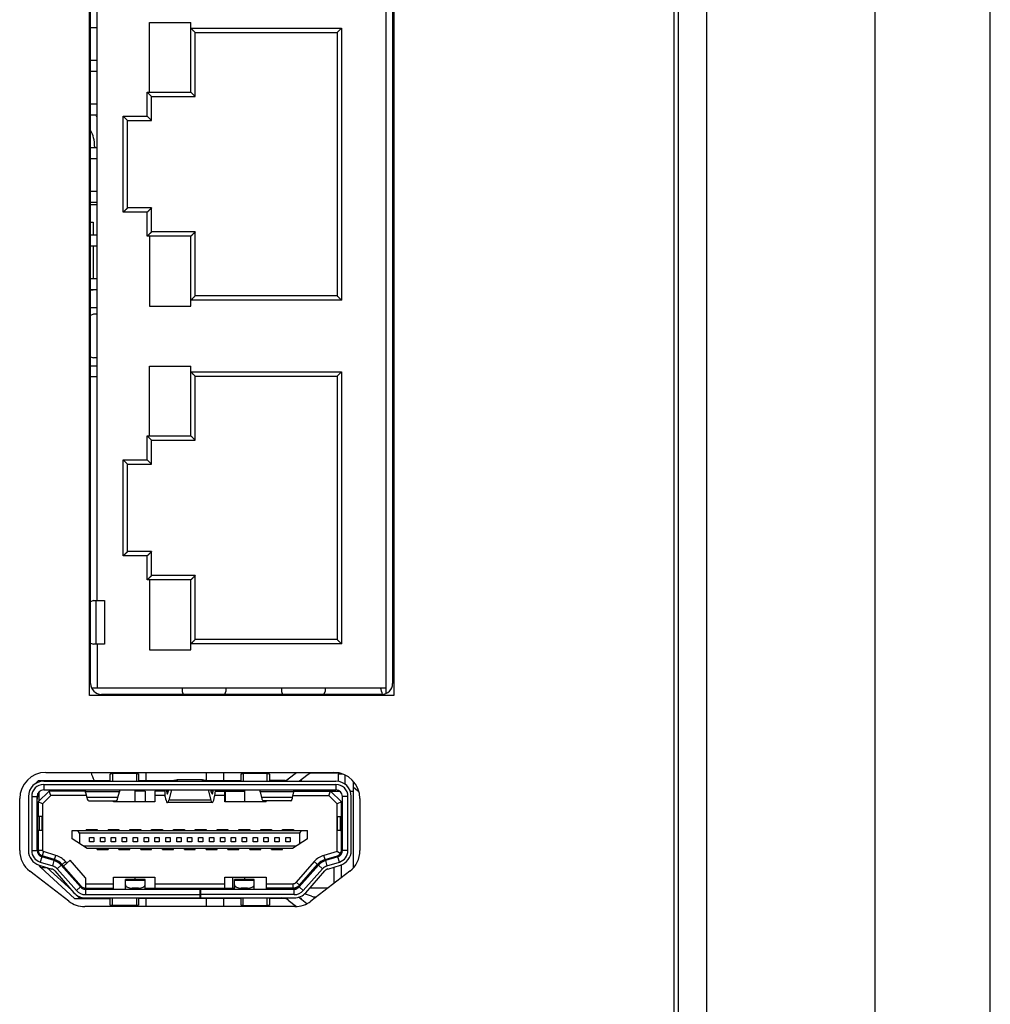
# Model space of a CAD drawing. Header units: millimetres. Extents: x 72 to 798, y -1324 to -805.
# Tile 13 of 18: x 114 to 158, y -1089 to -1044. Entities that reach past the tile are written whole.
import ezdxf

# ---------------------------------------------------------------- set-up
doc = ezdxf.new("R2010")
doc.units = ezdxf.units.MM
doc.header["$LTSCALE"] = 46.255
doc.layers.add('00_COMPONENTS', color=7, linetype='CONTINUOUS')

msp = doc.modelspace()

# ---------------------------------------------------------------- linework, layer by layer
at = {"layer": '00_COMPONENTS', "color": 7}
for p, q in [((145.2, -1174.243), (145.2, -971.243)), ((152.9, -981.743), (152.9, -1163.743)), ((143.7, -1161.043), (143.7, -984.443)), ((143.9, -1161.243), (143.9, -984.243)), ((158.2, -1138.295), (158.2, -1007.192)), ((130.5, -1075.002), (130.5, -1010.735)), ((116.95, -1074.543), (116.95, -1011.193)), ((130.8, -1011.193), (130.8, -1074.543)), ((117.25, -1070.743), (117.25, -1011.393)), ((117.25, -1044.493), (116.95, -1044.493)), ((119.65, -1047.443), (119.65, -1044.243)), ((119.65, -1044.243), (121.55, -1044.243)), ((121.55, -1047.443), (121.55, -1044.243)), ((121.75, -1044.713), (121.55, -1044.513)), ((128.25, -1044.713), (128.45, -1044.513)), ((121.75, -1047.643), (121.75, -1044.713)), ((121.75, -1044.713), (128.25, -1044.713)), ((128.25, -1044.713), (128.25, -1056.773)), ((117.25, -1045.993), (116.95, -1045.993)), ((117.25, -1046.493), (116.95, -1046.493)), ((119.75, -1047.643), (119.55, -1047.443)), ((119.572, -1047.466), (119.55, -1047.443)), ((119.65, -1047.443), (121.55, -1047.443)), ((119.75, -1048.743), (119.75, -1047.643)), ((119.75, -1047.643), (121.75, -1047.643)), ((121.75, -1047.643), (121.55, -1047.443)), ((117.25, -1047.993), (116.95, -1047.993)), ((117.25, -1048.493), (116.95, -1048.493)), ((118.65, -1048.743), (118.45, -1048.543)), ((119.75, -1048.743), (119.55, -1048.543)), ((118.65, -1052.743), (118.65, -1048.743)), ((118.65, -1048.743), (119.75, -1048.743)), ((117.25, -1049.993), (116.95, -1049.993)), ((117.25, -1050.493), (116.95, -1050.493)), ((117.25, -1051.993), (116.95, -1051.993)), ((117.25, -1052.493), (116.95, -1052.493)), ((118.65, -1052.743), (118.45, -1052.943)), ((119.75, -1052.743), (118.65, -1052.743)), ((119.75, -1052.743), (119.55, -1052.943)), ((119.75, -1053.843), (119.75, -1052.743)), ((117.25, -1053.993), (116.95, -1053.993)), ((119.75, -1053.843), (119.55, -1054.043)), ((119.573, -1054.022), (119.55, -1054.043)), ((119.65, -1054.043), (119.65, -1057.243)), ((121.55, -1054.043), (119.65, -1054.043)), ((121.75, -1053.843), (119.75, -1053.843)), ((121.75, -1053.843), (121.55, -1054.043)), ((121.55, -1057.243), (121.55, -1054.043)), ((121.75, -1056.773), (121.75, -1053.843)), ((117.25, -1054.493), (116.95, -1054.493)), ((117.25, -1055.993), (116.95, -1055.993)), ((117.25, -1056.493), (116.95, -1056.493)), ((121.75, -1056.773), (121.55, -1056.973)), ((128.25, -1056.773), (121.75, -1056.773)), ((128.25, -1056.773), (128.45, -1056.973)), ((119.65, -1057.243), (121.55, -1057.243)), ((117.08, -1057.618), (116.95, -1057.669)), ((117.25, -1057.618), (117.08, -1057.618)), ((116.95, -1059.568), (117.08, -1059.618)), ((117.25, -1059.618), (117.08, -1059.618)), ((117.25, -1059.993), (116.95, -1059.993)), ((119.65, -1063.193), (119.65, -1059.993)), ((119.65, -1059.993), (121.55, -1059.993)), ((121.55, -1063.193), (121.55, -1059.993)), ((121.75, -1060.463), (121.55, -1060.263)), ((128.25, -1060.463), (128.45, -1060.263)), ((117.25, -1060.493), (116.95, -1060.493)), ((121.75, -1063.393), (121.75, -1060.463)), ((121.75, -1060.463), (128.25, -1060.463)), ((128.25, -1060.463), (128.25, -1072.523)), ((119.75, -1063.393), (119.55, -1063.193)), ((119.572, -1063.216), (119.55, -1063.193)), ((119.65, -1063.193), (121.55, -1063.193)), ((119.75, -1064.493), (119.75, -1063.393)), ((119.75, -1063.393), (121.75, -1063.393)), ((121.75, -1063.393), (121.55, -1063.193)), ((118.65, -1064.493), (118.45, -1064.293)), ((118.65, -1068.493), (118.65, -1064.493)), ((118.65, -1064.493), (119.75, -1064.493)), ((119.75, -1064.493), (119.55, -1064.293)), ((118.65, -1068.493), (118.45, -1068.693)), ((119.75, -1068.493), (118.65, -1068.493)), ((119.75, -1068.493), (119.55, -1068.693)), ((119.75, -1069.593), (119.75, -1068.493)), ((119.75, -1069.593), (119.55, -1069.793)), ((119.573, -1069.772), (119.55, -1069.793)), ((119.65, -1069.793), (119.65, -1072.993)), ((121.55, -1069.793), (119.65, -1069.793)), ((121.75, -1069.593), (119.75, -1069.593)), ((121.75, -1069.593), (121.55, -1069.793)), ((121.55, -1072.993), (121.55, -1069.793)), ((121.75, -1072.523), (121.75, -1069.593)), ((117.08, -1070.743), (116.95, -1070.794)), ((117.08, -1070.743), (117.587, -1070.743)), ((121.75, -1072.523), (121.55, -1072.723)), ((128.25, -1072.523), (121.75, -1072.523)), ((128.25, -1072.523), (128.45, -1072.723)), ((116.95, -1072.693), (117.08, -1072.743)), ((117.587, -1072.743), (117.08, -1072.743)), ((117.25, -1072.743), (117.25, -1074.743)), ((119.65, -1072.993), (121.55, -1072.993)), ((116.992, -1074.743), (130.5, -1074.743)), ((121.15, -1074.743), (121.15, -1074.914)), ((123.15, -1074.743), (123.15, -1074.914)), ((125.7, -1074.743), (125.7, -1074.914)), ((127.7, -1074.743), (127.7, -1074.914)), ((130.3, -1075.043), (117.45, -1075.043)), ((121.15, -1074.914), (121.201, -1075.043)), ((123.1, -1075.043), (123.15, -1074.914)), ((125.7, -1074.914), (125.751, -1075.043)), ((127.65, -1075.043), (127.7, -1074.914)), ((130.334, -1075.042), (130.332, -1075.035)), ((130.334, -1075.042), (130.332, -1075.035)), ((114.9, -1078.618), (128.1, -1078.618)), ((117.85, -1079.018), (117.85, -1078.699)), ((119.05, -1078.668), (117.95, -1078.668)), ((119.15, -1078.699), (119.15, -1079.018)), ((119.5, -1078.993), (119.5, -1078.618)), ((122.25, -1078.618), (122.25, -1078.983)), ((123.05, -1078.618), (123.05, -1078.993)), ((123.85, -1079.018), (123.85, -1078.699)), ((125.05, -1078.668), (123.95, -1078.668)), ((125.15, -1078.699), (125.15, -1079.018)), ((126.017, -1078.911), (126.386, -1078.618)), ((126.863, -1078.751), (126.525, -1079.018)), ((126.628, -1078.993), (126.628, -1078.938)), ((128.344, -1078.643), (127.173, -1078.643)), ((128.518, -1078.693), (128.3, -1078.693)), ((128.3, -1078.693), (128.3, -1079.026)), ((128.6, -1078.728), (128.6, -1079.144)), ((114.432, -1079.124), (114.564, -1078.993)), ((114.564, -1078.993), (117.85, -1078.993)), ((114.8, -1079.018), (128.2, -1079.018)), ((114.8, -1079.168), (128.2, -1079.168)), ((114.847, -1078.993), (114.821, -1079.018)), ((119.15, -1078.993), (120.726, -1078.993)), ((122.079, -1078.954), (120.922, -1078.954)), ((122.275, -1078.993), (123.85, -1078.993)), ((125.862, -1078.993), (125.15, -1078.993)), ((126.628, -1078.993), (126.557, -1078.993)), ((129, -1082.991), (129, -1079.025)), ((129, -1079.293), (129.186, -1079.442)), ((113.7, -1082.197), (113.7, -1079.818)), ((114.1, -1079.718), (114.1, -1082.197)), ((114.25, -1079.718), (114.25, -1082.197)), ((114.5, -1082.197), (114.5, -1079.718)), ((114.55, -1079.968), (115.05, -1079.468)), ((114.75, -1080.051), (115.133, -1079.668)), ((114.8, -1079.418), (128.2, -1079.418)), ((116.725, -1079.468), (115.05, -1079.468)), ((115.133, -1079.668), (115.05, -1079.468)), ((116.758, -1079.668), (115.133, -1079.668)), ((116.725, -1079.537), (116.725, -1079.418)), ((116.725, -1079.537), (116.783, -1079.772)), ((118.206, -1079.772), (118.27, -1079.51)), ((118.275, -1079.418), (118.275, -1079.491)), ((119, -1079.968), (119, -1079.418)), ((119.461, -1079.468), (119, -1079.468)), ((119.461, -1079.468), (119.461, -1079.968)), ((120.375, -1079.468), (119.9, -1079.468)), ((119.9, -1079.468), (119.9, -1079.968)), ((120.375, -1079.668), (119.9, -1079.668)), ((120.375, -1079.734), (120.375, -1079.418)), ((120.422, -1079.418), (120.429, -1079.473)), ((120.5, -1079.55), (120.535, -1079.418)), ((120.663, -1079.421), (120.538, -1079.886)), ((122.338, -1079.421), (122.463, -1079.886)), ((122.501, -1079.55), (122.466, -1079.418)), ((122.572, -1079.473), (122.579, -1079.418)), ((122.649, -1079.544), (122.629, -1079.706)), ((123.1, -1079.668), (122.633, -1079.668)), ((122.663, -1079.468), (124, -1079.468)), ((122.675, -1079.418), (122.675, -1079.433)), ((123.1, -1079.968), (123.1, -1079.468)), ((123.122, -1079.468), (123.122, -1079.968)), ((124, -1079.418), (124, -1079.968)), ((124.725, -1079.513), (124.725, -1079.418)), ((124.725, -1079.513), (124.789, -1079.772)), ((126.212, -1079.772), (126.275, -1079.513)), ((126.237, -1079.668), (127.868, -1079.668)), ((126.275, -1079.513), (126.275, -1079.418)), ((126.275, -1079.468), (128.366, -1079.468)), ((126.4, -1079.468), (126.4, -1079.425)), ((127.868, -1079.668), (127.95, -1079.468)), ((127.868, -1079.668), (128.25, -1080.051)), ((128.45, -1079.968), (127.95, -1079.468)), ((128.3, -1079.436), (128.3, -1079.468)), ((128.5, -1082.197), (128.5, -1079.718)), ((128.75, -1082.197), (128.75, -1079.718)), ((128.854, -1079.468), (129, -1079.468)), ((128.9, -1082.197), (128.9, -1079.718)), ((129.3, -1079.818), (129.3, -1082.197)), ((114.55, -1079.968), (114.55, -1080.632)), ((114.75, -1080.051), (114.55, -1079.968)), ((114.75, -1080.051), (114.75, -1082.197)), ((116.864, -1079.918), (118.125, -1079.918)), ((118, -1079.968), (118, -1079.918)), ((119.9, -1079.968), (118, -1079.968)), ((122.529, -1079.998), (120.471, -1079.998)), ((125, -1079.968), (123.1, -1079.968)), ((126.131, -1079.918), (124.87, -1079.918)), ((125, -1079.968), (125, -1079.918)), ((128.45, -1079.968), (128.25, -1080.051)), ((128.25, -1082.234), (128.25, -1080.051)), ((128.45, -1080.632), (128.45, -1079.968)), ((114.595, -1080.634), (114.529, -1080.632)), ((114.736, -1081.271), (114.736, -1080.644)), ((128.267, -1081.271), (128.267, -1080.644)), ((128.407, -1080.634), (128.472, -1080.632)), ((114.595, -1081.281), (114.529, -1081.284)), ((114.55, -1081.284), (114.55, -1082.197)), ((116.1, -1081.655), (116.1, -1081.283)), ((116.1, -1081.283), (126.9, -1081.283)), ((116.45, -1081.393), (116.373, -1081.283)), ((116.45, -1081.393), (116.45, -1081.88)), ((126.55, -1081.393), (116.45, -1081.393)), ((116.75, -1081.233), (116.75, -1081.283)), ((116.75, -1081.233), (117.25, -1081.233)), ((116.9, -1081.233), (116.9, -1081.283)), ((116.9, -1081.793), (116.9, -1081.593)), ((116.9, -1081.593), (117.1, -1081.593)), ((117.1, -1081.283), (117.1, -1081.233)), ((117.1, -1081.593), (117.1, -1081.793)), ((117.25, -1081.233), (117.25, -1081.283)), ((117.4, -1081.793), (117.4, -1081.593)), ((117.4, -1081.593), (117.6, -1081.593)), ((117.6, -1081.593), (117.6, -1081.793)), ((117.75, -1081.233), (117.75, -1081.283)), ((117.75, -1081.233), (118.25, -1081.233)), ((117.9, -1081.233), (117.9, -1081.283)), ((117.9, -1081.793), (117.9, -1081.593)), ((117.9, -1081.593), (118.1, -1081.593)), ((118.1, -1081.283), (118.1, -1081.233)), ((118.1, -1081.593), (118.1, -1081.793)), ((118.25, -1081.233), (118.25, -1081.283)), ((118.4, -1081.593), (118.6, -1081.593)), ((118.4, -1081.793), (118.4, -1081.593)), ((118.6, -1081.593), (118.6, -1081.793)), ((118.75, -1081.233), (119.25, -1081.233)), ((118.75, -1081.283), (118.75, -1081.233)), ((118.9, -1081.233), (118.9, -1081.283)), ((118.9, -1081.593), (119.1, -1081.593)), ((118.9, -1081.793), (118.9, -1081.593)), ((119.1, -1081.283), (119.1, -1081.233)), ((119.1, -1081.593), (119.1, -1081.793)), ((119.25, -1081.233), (119.25, -1081.283)), ((119.4, -1081.593), (119.6, -1081.593)), ((119.4, -1081.793), (119.4, -1081.593)), ((119.6, -1081.593), (119.6, -1081.793)), ((119.75, -1081.233), (120.25, -1081.233)), ((119.75, -1081.283), (119.75, -1081.233)), ((119.9, -1081.233), (119.9, -1081.283)), ((119.9, -1081.593), (120.1, -1081.593)), ((119.9, -1081.793), (119.9, -1081.593)), ((120.1, -1081.283), (120.1, -1081.233)), ((120.1, -1081.593), (120.1, -1081.793)), ((120.25, -1081.233), (120.25, -1081.283)), ((120.4, -1081.593), (120.6, -1081.593)), ((120.4, -1081.793), (120.4, -1081.593)), ((120.6, -1081.593), (120.6, -1081.793)), ((120.75, -1081.233), (121.25, -1081.233)), ((120.75, -1081.283), (120.75, -1081.233)), ((120.9, -1081.233), (120.9, -1081.283)), ((120.9, -1081.593), (121.1, -1081.593)), ((120.9, -1081.793), (120.9, -1081.593)), ((121.1, -1081.283), (121.1, -1081.233)), ((121.1, -1081.593), (121.1, -1081.793)), ((121.25, -1081.233), (121.25, -1081.283)), ((121.4, -1081.593), (121.6, -1081.593)), ((121.4, -1081.793), (121.4, -1081.593)), ((121.6, -1081.593), (121.6, -1081.793)), ((121.75, -1081.233), (122.25, -1081.233)), ((121.75, -1081.283), (121.75, -1081.233)), ((121.9, -1081.233), (121.9, -1081.283)), ((121.9, -1081.593), (122.1, -1081.593)), ((121.9, -1081.793), (121.9, -1081.593)), ((122.1, -1081.283), (122.1, -1081.233)), ((122.1, -1081.593), (122.1, -1081.793)), ((122.25, -1081.233), (122.25, -1081.283)), ((122.4, -1081.593), (122.6, -1081.593)), ((122.4, -1081.793), (122.4, -1081.593)), ((122.6, -1081.593), (122.6, -1081.793)), ((122.75, -1081.233), (123.25, -1081.233)), ((122.75, -1081.283), (122.75, -1081.233)), ((122.9, -1081.233), (122.9, -1081.283)), ((122.9, -1081.593), (123.1, -1081.593)), ((122.9, -1081.793), (122.9, -1081.593)), ((123.1, -1081.283), (123.1, -1081.233)), ((123.1, -1081.593), (123.1, -1081.793)), ((123.25, -1081.233), (123.25, -1081.283)), ((123.4, -1081.593), (123.6, -1081.593)), ((123.4, -1081.793), (123.4, -1081.593)), ((123.6, -1081.593), (123.6, -1081.793)), ((123.75, -1081.233), (124.25, -1081.233)), ((123.75, -1081.283), (123.75, -1081.233)), ((123.9, -1081.233), (123.9, -1081.283)), ((123.9, -1081.593), (124.1, -1081.593)), ((123.9, -1081.793), (123.9, -1081.593)), ((124.1, -1081.283), (124.1, -1081.233)), ((124.1, -1081.593), (124.1, -1081.793)), ((124.25, -1081.233), (124.25, -1081.283)), ((124.4, -1081.593), (124.6, -1081.593)), ((124.4, -1081.793), (124.4, -1081.593)), ((124.6, -1081.593), (124.6, -1081.793)), ((124.75, -1081.233), (125.25, -1081.233)), ((124.75, -1081.283), (124.75, -1081.233)), ((124.9, -1081.233), (124.9, -1081.283)), ((124.9, -1081.593), (125.1, -1081.593)), ((124.9, -1081.793), (124.9, -1081.593)), ((125.1, -1081.283), (125.1, -1081.233)), ((125.1, -1081.593), (125.1, -1081.793)), ((125.25, -1081.233), (125.25, -1081.283)), ((125.4, -1081.593), (125.6, -1081.593)), ((125.4, -1081.793), (125.4, -1081.593)), ((125.6, -1081.593), (125.6, -1081.793)), ((125.75, -1081.233), (126.25, -1081.233)), ((125.75, -1081.283), (125.75, -1081.233)), ((125.9, -1081.233), (125.9, -1081.283)), ((125.9, -1081.593), (126.1, -1081.593)), ((125.9, -1081.793), (125.9, -1081.593)), ((126.1, -1081.283), (126.1, -1081.233)), ((126.1, -1081.593), (126.1, -1081.793)), ((126.25, -1081.233), (126.25, -1081.283)), ((126.55, -1081.393), (126.628, -1081.283)), ((126.55, -1081.88), (126.55, -1081.393)), ((126.9, -1081.655), (126.9, -1081.283)), ((128.407, -1081.281), (128.472, -1081.284)), ((128.45, -1082.362), (128.45, -1081.284)), ((116.798, -1082.103), (116.1, -1081.655)), ((126.375, -1081.993), (116.626, -1081.993)), ((117.1, -1081.793), (116.9, -1081.793)), ((117.6, -1081.793), (117.4, -1081.793)), ((118.1, -1081.793), (117.9, -1081.793)), ((118.6, -1081.793), (118.4, -1081.793)), ((119.1, -1081.793), (118.9, -1081.793)), ((119.6, -1081.793), (119.4, -1081.793)), ((120.1, -1081.793), (119.9, -1081.793)), ((120.6, -1081.793), (120.4, -1081.793)), ((121.1, -1081.793), (120.9, -1081.793)), ((121.6, -1081.793), (121.4, -1081.793)), ((122.1, -1081.793), (121.9, -1081.793)), ((122.6, -1081.793), (122.4, -1081.793)), ((123.1, -1081.793), (122.9, -1081.793)), ((123.6, -1081.793), (123.4, -1081.793)), ((124.1, -1081.793), (123.9, -1081.793)), ((124.6, -1081.793), (124.4, -1081.793)), ((125.1, -1081.793), (124.9, -1081.793)), ((125.6, -1081.793), (125.4, -1081.793)), ((126.1, -1081.793), (125.9, -1081.793)), ((126.9, -1081.655), (126.203, -1082.103)), ((115.286, -1082.66), (114.712, -1082.484)), ((115.301, -1082.613), (114.727, -1082.436)), ((115.36, -1082.421), (114.786, -1082.245)), ((126.203, -1082.103), (116.798, -1082.103)), ((117.25, -1082.153), (117.25, -1082.103)), ((117.25, -1082.153), (117.75, -1082.153)), ((117.4, -1082.103), (117.4, -1082.153)), ((117.6, -1082.153), (117.6, -1082.103)), ((117.75, -1082.103), (117.75, -1082.153)), ((118.25, -1082.153), (118.25, -1082.103)), ((118.25, -1082.153), (118.75, -1082.153)), ((118.4, -1082.103), (118.4, -1082.153)), ((118.6, -1082.153), (118.6, -1082.103)), ((118.75, -1082.153), (118.75, -1082.103)), ((119.25, -1082.153), (119.25, -1082.103)), ((119.25, -1082.153), (119.75, -1082.153)), ((119.4, -1082.103), (119.4, -1082.153)), ((119.6, -1082.153), (119.6, -1082.103)), ((119.75, -1082.153), (119.75, -1082.103)), ((120.25, -1082.153), (120.25, -1082.103)), ((120.25, -1082.153), (120.75, -1082.153)), ((120.4, -1082.103), (120.4, -1082.153)), ((120.6, -1082.153), (120.6, -1082.103)), ((120.75, -1082.153), (120.75, -1082.103)), ((121.25, -1082.153), (121.25, -1082.103)), ((121.25, -1082.153), (121.75, -1082.153)), ((121.4, -1082.103), (121.4, -1082.153)), ((121.6, -1082.153), (121.6, -1082.103)), ((121.75, -1082.153), (121.75, -1082.103)), ((122.25, -1082.153), (122.25, -1082.103)), ((122.25, -1082.153), (122.75, -1082.153)), ((122.4, -1082.103), (122.4, -1082.153)), ((122.6, -1082.153), (122.6, -1082.103)), ((122.75, -1082.153), (122.75, -1082.103)), ((123.25, -1082.153), (123.25, -1082.103)), ((123.25, -1082.153), (123.75, -1082.153)), ((123.4, -1082.103), (123.4, -1082.153)), ((123.6, -1082.153), (123.6, -1082.103)), ((123.75, -1082.153), (123.75, -1082.103)), ((124.25, -1082.153), (124.25, -1082.103)), ((124.25, -1082.153), (124.75, -1082.153)), ((124.4, -1082.103), (124.4, -1082.153)), ((124.6, -1082.153), (124.6, -1082.103)), ((124.75, -1082.153), (124.75, -1082.103)), ((125.25, -1082.153), (125.25, -1082.103)), ((125.25, -1082.153), (125.75, -1082.153)), ((125.4, -1082.103), (125.4, -1082.153)), ((125.6, -1082.153), (125.6, -1082.103)), ((125.75, -1082.153), (125.75, -1082.103)), ((128.25, -1082.234), (127.641, -1082.421)), ((127.7, -1082.613), (128.274, -1082.436)), ((128.289, -1082.484), (127.714, -1082.66)), ((128.1, -1082.489), (128.1, -1082.542)), ((128.402, -1082.345), (128.25, -1082.234)), ((114.665, -1082.973), (114.594, -1082.866)), ((114.595, -1082.866), (115.169, -1083.043)), ((114.639, -1082.723), (115.213, -1082.899)), ((114.665, -1082.973), (114.942, -1082.973)), ((116.212, -1084.393), (114.665, -1082.973)), ((114.951, -1082.976), (116.088, -1084.019)), ((116.486, -1083.867), (115.606, -1082.867)), ((115.709, -1082.908), (115.644, -1082.834)), ((115.709, -1082.908), (116.009, -1082.644)), ((115.709, -1082.908), (116.523, -1083.834)), ((115.859, -1082.776), (115.794, -1082.702)), ((116.711, -1083.441), (116.009, -1082.644)), ((127.207, -1082.702), (126.372, -1083.651)), ((127.395, -1082.867), (126.515, -1083.867)), ((126.522, -1083.783), (127.357, -1082.834)), ((127.788, -1082.899), (128.362, -1082.723)), ((127.832, -1083.043), (128.406, -1082.866)), ((128.1, -1082.96), (128.1, -1083.712)), ((128.45, -1083.442), (128.45, -1082.85)), ((115.949, -1084.519), (114.168, -1083.148)), ((115.306, -1083.131), (116.186, -1084.131)), ((115.418, -1083.032), (116.298, -1084.032)), ((116.711, -1083.441), (116.711, -1083.919)), ((118, -1083.418), (119.9, -1083.418)), ((118, -1083.968), (118, -1083.418)), ((119, -1083.519), (119, -1083.418)), ((119.9, -1083.418), (119.9, -1083.919)), ((123.1, -1083.418), (125, -1083.418)), ((123.1, -1083.919), (123.1, -1083.418)), ((124, -1083.418), (124, -1083.519)), ((125, -1083.418), (125, -1083.968)), ((127.583, -1083.032), (126.703, -1084.032)), ((126.815, -1084.131), (127.695, -1083.131)), ((127, -1083.239), (127, -1083.315)), ((128.833, -1083.148), (127.052, -1084.519)), ((116.711, -1083.718), (118, -1083.718)), ((119.45, -1083.519), (118.55, -1083.519)), ((118.55, -1083.968), (118.55, -1083.519)), ((119.45, -1083.968), (119.45, -1083.519)), ((119.9, -1083.718), (123.1, -1083.718)), ((124.45, -1083.519), (123.55, -1083.519)), ((123.55, -1083.968), (123.55, -1083.519)), ((124.45, -1083.968), (124.45, -1083.519)), ((125, -1083.718), (126.222, -1083.718)), ((126.4, -1083.876), (126.4, -1083.947)), ((126.684, -1083.599), (126.819, -1083.521)), ((116.372, -1084.28), (116.495, -1084.393)), ((116.711, -1083.919), (118, -1083.919)), ((116.711, -1083.968), (126.29, -1083.968)), ((116.711, -1084.218), (121.96, -1084.218)), ((119.15, -1083.919), (118.85, -1083.919)), ((119.45, -1083.919), (123.55, -1083.919)), ((121.96, -1083.968), (121.96, -1084.368)), ((122, -1084.368), (122, -1083.968)), ((126.29, -1084.218), (122, -1084.218)), ((124.15, -1083.919), (123.85, -1083.919)), ((126.4, -1083.919), (125, -1083.919)), ((126.863, -1084.636), (126.489, -1084.34)), ((127.086, -1084.294), (126.759, -1084.187)), ((127.832, -1083.919), (127, -1083.919)), ((127.241, -1084.318), (127.313, -1084.318)), ((116.212, -1084.393), (117.85, -1084.393)), ((126.32, -1084.768), (116.681, -1084.768)), ((116.711, -1084.368), (126.29, -1084.368)), ((117.85, -1084.688), (117.85, -1084.368)), ((119.05, -1084.718), (117.95, -1084.718)), ((119.15, -1084.368), (119.15, -1084.688)), ((123.85, -1084.393), (119.15, -1084.393)), ((119.5, -1084.768), (119.5, -1084.393)), ((122.25, -1084.393), (122.25, -1084.768)), ((123.05, -1084.393), (123.05, -1084.768)), ((123.85, -1084.688), (123.85, -1084.368)), ((123.95, -1084.718), (125.05, -1084.718)), ((125.15, -1084.368), (125.15, -1084.688)), ((125.862, -1084.393), (125.15, -1084.393)), ((126.017, -1084.476), (126.384, -1084.767)), ((126.628, -1084.393), (126.557, -1084.393)), ((126.628, -1084.449), (126.628, -1084.393))]:
    msp.add_line(p, q, dxfattribs=at)
at = {"layer": '00_COMPONENTS', "color": 4}
for p, q in [((116.9, -1075.093), (116.9, -1010.643)), ((130.85, -1010.643), (130.85, -1075.093)), ((121.55, -1044.513), (128.45, -1044.513)), ((128.45, -1044.513), (128.45, -1056.973)), ((119.55, -1048.543), (119.55, -1047.443)), ((119.55, -1047.443), (119.65, -1047.443)), ((118.45, -1052.943), (118.45, -1048.543)), ((118.45, -1048.543), (119.55, -1048.543)), ((119.55, -1052.943), (118.45, -1052.943)), ((119.55, -1054.043), (119.55, -1052.943)), ((119.65, -1054.043), (119.55, -1054.043)), ((128.45, -1056.973), (121.55, -1056.973)), ((121.55, -1060.263), (128.45, -1060.263)), ((128.45, -1060.263), (128.45, -1072.723)), ((119.55, -1064.293), (119.55, -1063.193)), ((119.55, -1063.193), (119.65, -1063.193)), ((118.45, -1068.693), (118.45, -1064.293)), ((118.45, -1064.293), (119.55, -1064.293)), ((119.55, -1068.693), (118.45, -1068.693)), ((119.55, -1069.793), (119.55, -1068.693)), ((119.65, -1069.793), (119.55, -1069.793)), ((117.193, -1070.743), (117.193, -1072.743)), ((117.587, -1070.743), (117.587, -1072.743)), ((128.45, -1072.723), (121.55, -1072.723)), ((130.85, -1075.093), (116.9, -1075.093)), ((117.95, -1078.668), (117.95, -1079.018)), ((119.05, -1078.668), (119.05, -1079.018)), ((123.95, -1078.668), (123.95, -1079.018)), ((125.05, -1079.018), (125.05, -1078.668)), ((128.005, -1078.618), (128.005, -1078.643)), ((114.8, -1079.168), (114.8, -1079.418)), ((120.922, -1078.954), (120.93, -1079.018)), ((122.071, -1079.018), (122.079, -1078.954)), ((122.962, -1078.993), (122.962, -1079.018)), ((123.174, -1079.018), (123.174, -1078.993)), ((128.2, -1079.168), (128.2, -1079.418)), ((114.25, -1079.718), (114.5, -1079.718)), ((114.588, -1079.931), (114.588, -1079.507)), ((118.27, -1079.51), (116.725, -1079.51)), ((118.206, -1079.772), (116.783, -1079.772)), ((120.52, -1079.473), (120.429, -1079.473)), ((122.572, -1079.473), (122.48, -1079.473)), ((122.962, -1079.418), (122.962, -1079.468)), ((123.174, -1079.468), (123.174, -1079.418)), ((126.275, -1079.51), (124.725, -1079.51)), ((126.212, -1079.772), (124.789, -1079.772)), ((128.75, -1079.718), (128.5, -1079.718)), ((129.186, -1079.442), (129.24, -1079.442)), ((122.463, -1079.886), (120.538, -1079.886)), ((114.529, -1081.284), (114.529, -1080.632)), ((114.595, -1080.634), (114.595, -1081.281)), ((128.407, -1081.281), (128.407, -1080.634)), ((128.472, -1081.284), (128.472, -1080.632)), ((116.83, -1081.233), (116.83, -1081.283)), ((117.17, -1081.283), (117.17, -1081.233)), ((117.83, -1081.233), (117.83, -1081.283)), ((118.17, -1081.233), (118.17, -1081.283)), ((118.83, -1081.233), (118.83, -1081.283)), ((119.17, -1081.233), (119.17, -1081.283)), ((119.83, -1081.233), (119.83, -1081.283)), ((120.17, -1081.233), (120.17, -1081.283)), ((120.83, -1081.233), (120.83, -1081.283)), ((121.17, -1081.233), (121.17, -1081.283)), ((121.83, -1081.233), (121.83, -1081.283)), ((122.17, -1081.233), (122.17, -1081.283)), ((122.83, -1081.233), (122.83, -1081.283)), ((123.17, -1081.233), (123.17, -1081.283)), ((123.83, -1081.233), (123.83, -1081.283)), ((124.17, -1081.233), (124.17, -1081.283)), ((124.83, -1081.233), (124.83, -1081.283)), ((125.17, -1081.233), (125.17, -1081.283)), ((125.83, -1081.233), (125.83, -1081.283)), ((126.17, -1081.233), (126.17, -1081.283)), ((114.25, -1082.197), (114.5, -1082.197)), ((114.75, -1082.197), (114.55, -1082.197)), ((114.588, -1082.408), (114.588, -1082.329)), ((114.712, -1082.484), (114.639, -1082.723)), ((114.786, -1082.245), (114.727, -1082.436)), ((115.301, -1082.613), (115.36, -1082.421)), ((117.33, -1082.153), (117.33, -1082.103)), ((117.67, -1082.153), (117.67, -1082.103)), ((118.33, -1082.153), (118.33, -1082.103)), ((118.67, -1082.153), (118.67, -1082.103)), ((119.33, -1082.153), (119.33, -1082.103)), ((119.67, -1082.153), (119.67, -1082.103)), ((120.33, -1082.153), (120.33, -1082.103)), ((120.67, -1082.153), (120.67, -1082.103)), ((121.33, -1082.153), (121.33, -1082.103)), ((121.67, -1082.153), (121.67, -1082.103)), ((122.33, -1082.153), (122.33, -1082.103)), ((122.67, -1082.153), (122.67, -1082.103)), ((123.33, -1082.153), (123.33, -1082.103)), ((123.67, -1082.153), (123.67, -1082.103)), ((124.33, -1082.153), (124.33, -1082.103)), ((124.67, -1082.153), (124.67, -1082.103)), ((125.33, -1082.153), (125.33, -1082.103)), ((125.67, -1082.153), (125.67, -1082.103)), ((127.7, -1082.613), (127.641, -1082.421)), ((128.362, -1082.723), (128.289, -1082.484)), ((128.75, -1082.197), (128.5, -1082.197)), ((115.213, -1082.899), (115.286, -1082.66)), ((115.606, -1082.867), (115.418, -1083.032)), ((115.644, -1082.834), (115.794, -1082.702)), ((127.357, -1082.834), (127.207, -1082.702)), ((127.583, -1083.032), (127.395, -1082.867)), ((127.714, -1082.66), (127.788, -1082.899)), ((123.457, -1083.418), (123.457, -1083.919)), ((116.298, -1084.032), (116.486, -1083.867)), ((119.45, -1083.572), (118.55, -1083.572)), ((124.45, -1083.572), (123.55, -1083.572)), ((126.222, -1083.718), (126.222, -1083.919)), ((126.522, -1083.783), (126.372, -1083.651)), ((126.515, -1083.867), (126.703, -1084.032)), ((116.711, -1083.968), (116.711, -1084.218)), ((118.85, -1083.968), (118.85, -1083.919)), ((119.15, -1083.968), (119.15, -1083.919)), ((122.962, -1083.919), (122.962, -1083.968)), ((123.174, -1083.968), (123.174, -1083.919)), ((123.85, -1083.968), (123.85, -1083.919)), ((124.15, -1083.968), (124.15, -1083.919)), ((126.29, -1084.218), (126.29, -1083.968)), ((117.95, -1084.718), (117.95, -1084.368)), ((119.05, -1084.368), (119.05, -1084.718)), ((122.962, -1084.368), (122.962, -1084.393)), ((123.174, -1084.393), (123.174, -1084.368)), ((123.95, -1084.718), (123.95, -1084.368)), ((125.05, -1084.718), (125.05, -1084.368))]:
    msp.add_line(p, q, dxfattribs=at)
at = {"layer": '00_COMPONENTS', "color": 140, "true_color": 0x00beeb}
for p, q in [((117.127, -1049.919), (117.122, -1049.993)), ((117.25, -1052.6), (116.95, -1052.6)), ((116.95, -1053.394), (117.07, -1053.394)), ((117.07, -1053.394), (117.07, -1053.993)), ((117.07, -1054.493), (117.07, -1055.993)), ((117.07, -1056.512), (116.95, -1056.512)), ((117.07, -1056.493), (117.07, -1056.512)), ((116.95, -1057.306), (117.25, -1057.306))]:
    msp.add_line(p, q, dxfattribs=at)
at = {"layer": '00_COMPONENTS', "color": 7}
for points in [[(121.616, -1044.579), (121.594, -1044.557), (121.572, -1044.536), (121.55, -1044.513)], [(121.678, -1044.641), (121.658, -1044.622), (121.637, -1044.6)], [(128.323, -1044.641), (128.342, -1044.621), (128.364, -1044.6)], [(128.385, -1044.579), (128.407, -1044.557), (128.428, -1044.535), (128.45, -1044.513)], [(121.75, -1044.713), (121.748, -1044.709), (121.74, -1044.702), (121.728, -1044.691), (121.714, -1044.677), (121.697, -1044.66)], [(128.25, -1044.713), (128.255, -1044.711), (128.262, -1044.703), (128.273, -1044.691), (128.287, -1044.677), (128.304, -1044.66)], [(119.616, -1047.509), (119.594, -1047.487), (119.572, -1047.466)], [(119.678, -1047.571), (119.658, -1047.552), (119.637, -1047.53)], [(119.75, -1047.643), (119.748, -1047.639), (119.74, -1047.632), (119.728, -1047.621), (119.714, -1047.607), (119.697, -1047.59)], [(121.616, -1047.509), (121.594, -1047.487), (121.573, -1047.465), (121.55, -1047.443)], [(121.678, -1047.571), (121.659, -1047.551), (121.637, -1047.53)], [(121.75, -1047.643), (121.746, -1047.641), (121.739, -1047.633), (121.728, -1047.621), (121.714, -1047.607), (121.697, -1047.59)], [(118.516, -1048.609), (118.494, -1048.587), (118.472, -1048.566), (118.45, -1048.543)], [(118.578, -1048.671), (118.558, -1048.652), (118.537, -1048.63)], [(118.65, -1048.743), (118.648, -1048.739), (118.64, -1048.732), (118.628, -1048.721), (118.614, -1048.707), (118.597, -1048.69)], [(119.616, -1048.609), (119.594, -1048.587), (119.573, -1048.565), (119.55, -1048.543)], [(119.678, -1048.671), (119.659, -1048.651), (119.637, -1048.63)], [(119.75, -1048.743), (119.746, -1048.741), (119.739, -1048.733), (119.728, -1048.721), (119.714, -1048.707), (119.697, -1048.69)], [(118.65, -1052.743), (118.646, -1052.746), (118.639, -1052.754), (118.628, -1052.766), (118.614, -1052.78), (118.597, -1052.797)], [(119.75, -1052.743), (119.748, -1052.748), (119.74, -1052.755), (119.728, -1052.766), (119.714, -1052.78), (119.697, -1052.797)], [(118.516, -1052.878), (118.494, -1052.9), (118.473, -1052.922), (118.45, -1052.943)], [(118.578, -1052.816), (118.559, -1052.836), (118.537, -1052.857)], [(119.616, -1052.878), (119.594, -1052.9), (119.572, -1052.921), (119.55, -1052.943)], [(119.678, -1052.816), (119.658, -1052.835), (119.637, -1052.857)], [(119.616, -1053.978), (119.594, -1054), (119.573, -1054.022)], [(119.678, -1053.916), (119.659, -1053.936), (119.637, -1053.957)], [(119.75, -1053.843), (119.746, -1053.846), (119.739, -1053.854), (119.728, -1053.866), (119.714, -1053.88), (119.697, -1053.897)], [(121.616, -1053.978), (121.594, -1054), (121.572, -1054.021), (121.55, -1054.043)], [(121.678, -1053.916), (121.658, -1053.935), (121.637, -1053.957)], [(121.75, -1053.843), (121.748, -1053.848), (121.74, -1053.855), (121.728, -1053.866), (121.714, -1053.88), (121.697, -1053.897)], [(121.75, -1056.773), (121.746, -1056.776), (121.739, -1056.784), (121.728, -1056.796), (121.714, -1056.81), (121.697, -1056.827)], [(128.25, -1056.773), (128.253, -1056.778), (128.261, -1056.785), (128.273, -1056.796), (128.287, -1056.81), (128.304, -1056.827)], [(121.616, -1056.908), (121.594, -1056.93), (121.573, -1056.952), (121.55, -1056.973)], [(121.678, -1056.846), (121.659, -1056.866), (121.637, -1056.887)], [(128.323, -1056.846), (128.343, -1056.865), (128.364, -1056.887)], [(128.385, -1056.908), (128.407, -1056.93), (128.429, -1056.951), (128.45, -1056.973)], [(121.616, -1060.329), (121.594, -1060.307), (121.572, -1060.286), (121.55, -1060.263)], [(121.678, -1060.391), (121.658, -1060.372), (121.637, -1060.35)], [(121.75, -1060.463), (121.748, -1060.459), (121.74, -1060.452), (121.728, -1060.441), (121.714, -1060.427), (121.697, -1060.41)], [(128.25, -1060.463), (128.255, -1060.461), (128.262, -1060.453), (128.273, -1060.441), (128.287, -1060.427), (128.304, -1060.41)], [(128.323, -1060.391), (128.342, -1060.371), (128.364, -1060.35)], [(128.385, -1060.329), (128.407, -1060.307), (128.428, -1060.285), (128.45, -1060.263)], [(119.616, -1063.259), (119.594, -1063.237), (119.572, -1063.216)], [(119.678, -1063.321), (119.658, -1063.302), (119.637, -1063.28)], [(119.75, -1063.393), (119.748, -1063.389), (119.74, -1063.382), (119.728, -1063.371), (119.714, -1063.357), (119.697, -1063.34)], [(121.616, -1063.259), (121.594, -1063.237), (121.573, -1063.215), (121.55, -1063.193)], [(121.678, -1063.321), (121.659, -1063.301), (121.637, -1063.28)], [(121.75, -1063.393), (121.746, -1063.391), (121.739, -1063.383), (121.728, -1063.371), (121.714, -1063.357), (121.697, -1063.34)], [(118.516, -1064.359), (118.494, -1064.337), (118.472, -1064.316), (118.45, -1064.293)], [(118.578, -1064.421), (118.558, -1064.402), (118.537, -1064.38)], [(118.65, -1064.493), (118.648, -1064.489), (118.64, -1064.482), (118.628, -1064.471), (118.614, -1064.457), (118.597, -1064.44)], [(119.616, -1064.359), (119.594, -1064.337), (119.573, -1064.315), (119.55, -1064.293)], [(119.678, -1064.421), (119.659, -1064.401), (119.637, -1064.38)], [(119.75, -1064.493), (119.746, -1064.491), (119.739, -1064.483), (119.728, -1064.471), (119.714, -1064.457), (119.697, -1064.44)], [(118.65, -1068.493), (118.646, -1068.496), (118.639, -1068.504), (118.628, -1068.516), (118.614, -1068.53), (118.597, -1068.547)], [(119.75, -1068.493), (119.748, -1068.498), (119.74, -1068.505), (119.728, -1068.516), (119.714, -1068.53), (119.697, -1068.547)], [(118.516, -1068.628), (118.494, -1068.65), (118.473, -1068.672), (118.45, -1068.693)], [(118.578, -1068.566), (118.559, -1068.586), (118.537, -1068.607)], [(119.616, -1068.628), (119.594, -1068.65), (119.572, -1068.671), (119.55, -1068.693)], [(119.678, -1068.566), (119.658, -1068.585), (119.637, -1068.607)], [(119.616, -1069.728), (119.594, -1069.75), (119.573, -1069.772)], [(119.678, -1069.666), (119.659, -1069.686), (119.637, -1069.707)], [(119.75, -1069.593), (119.746, -1069.596), (119.739, -1069.604), (119.728, -1069.616), (119.714, -1069.63), (119.697, -1069.647)], [(121.616, -1069.728), (121.594, -1069.75), (121.572, -1069.771), (121.55, -1069.793)], [(121.678, -1069.666), (121.658, -1069.685), (121.637, -1069.707)], [(121.75, -1069.593), (121.748, -1069.598), (121.74, -1069.605), (121.728, -1069.616), (121.714, -1069.63), (121.697, -1069.647)], [(121.678, -1072.596), (121.659, -1072.616), (121.637, -1072.637)], [(121.75, -1072.523), (121.746, -1072.526), (121.739, -1072.534), (121.728, -1072.546), (121.714, -1072.56), (121.697, -1072.577)], [(128.25, -1072.523), (128.253, -1072.528), (128.261, -1072.535), (128.273, -1072.546), (128.287, -1072.56), (128.304, -1072.577)], [(128.323, -1072.596), (128.343, -1072.615), (128.364, -1072.637)], [(121.616, -1072.658), (121.594, -1072.68), (121.573, -1072.702), (121.55, -1072.723)], [(128.385, -1072.658), (128.407, -1072.68), (128.429, -1072.701), (128.45, -1072.723)]]:
    msp.add_lwpolyline(points, dxfattribs=at)
at = {"layer": '00_COMPONENTS', "color": 140, "true_color": 0x00beeb}
msp.add_arc((115.933, -1049.385), 1.551, 31.8794, 35.1014, dxfattribs=at)
at = {"layer": '00_COMPONENTS', "color": 7}
for centre, radius, start, end in [((117.45, -1074.543), 0.5, 180, 270), ((127.306, -1075.83), 3.129, 14.7256, 20.3229), ((130.3, -1074.543), 0.5, 270, 0), ((114.9, -1079.818), 1.2, 90, 180), ((118.9, -1078.093), 2, 195.2196, 206.7453), ((125.707, -1078.518), 0.5, 270, 308.3375), ((127.173, -1079.143), 0.5, 90, 128.3375), ((128.1, -1079.818), 1.2, 0, 90), ((114.8, -1079.718), 0.7, 90, 180), ((114.8, -1079.718), 0.55, 90, 180), ((128.2, -1079.718), 0.7, 0, 90), ((128.2, -1079.718), 0.55, 0, 90), ((114.8, -1079.718), 0.3, 90, 180), ((116.542, -1079.951), 2.042, 175.3753, 176.9414), ((116.617, -1079.957), 2.117, 172.3346, 175.3652), ((116.759, -1079.977), 2.261, 169.9496, 172.3308), ((126.55, -1079.425), 0.15, 177.4301, 179.988), ((128.2, -1079.718), 0.3, 0, 90), ((115.482, -1082.008), 0.982, 183.0476, 187.86), ((114.9, -1082.197), 1.2, 180, 232.3963), ((114.8, -1082.197), 0.7, 180, 252.8973), ((114.8, -1082.197), 0.55, 180, 252.8973), ((114.8, -1082.197), 0.3, 180, 252.8973), ((115.552, -1081.998), 1.052, 187.8745, 192.4159), ((115.643, -1081.979), 1.146, 192.3933, 194.5022), ((114.8, -1082.197), 0.25, 180, 252.8973), ((114.8, -1082.197), 0.05, 179.9909, 252.8973), ((115.081, -1083.329), 0.95, 41.3478, 72.8973), ((127.92, -1083.329), 0.95, 107.1027, 138.6522), ((128.2, -1082.197), 0.25, 287.1027, 0), ((128.2, -1082.197), 0.3, 287.1027, 360), ((128.2, -1082.197), 0.55, 287.1027, 0), ((128.2, -1082.197), 0.7, 287.1027, 0), ((128.1, -1082.197), 1.2, 307.6037, 0), ((115.081, -1083.329), 0.45, 41.3478, 72.8973), ((115.081, -1083.329), 0.7, 41.3478, 72.8973), ((115.081, -1083.329), 0.75, 41.3478, 72.8973), ((127.92, -1083.329), 0.75, 107.1027, 138.6522), ((127.92, -1083.329), 0.7, 107.1027, 138.6522), ((127.92, -1083.329), 0.45, 107.1027, 138.6522), ((115.081, -1083.329), 0.3, 41.3478, 72.8973), ((127.92, -1083.329), 0.3, 107.1027, 138.6522), ((116.711, -1083.668), 0.3, 221.3478, 270), ((116.711, -1083.668), 0.25, 221.3478, 270), ((126.222, -1083.518), 0.2, 270, 318.6522), ((126.222, -1083.518), 0.4, 270, 318.6522), ((126.29, -1083.668), 0.3, 270, 318.6522), ((116.711, -1083.668), 0.7, 221.3478, 270), ((116.711, -1083.668), 0.55, 221.3478, 270), ((126.29, -1083.668), 0.55, 270, 318.6522), ((126.29, -1083.668), 0.7, 270, 318.6522), ((127.241, -1083.818), 0.5, 251.9758, 270), ((116.681, -1083.568), 1.2, 232.3963, 270), ((125.707, -1084.868), 0.5, 51.6625, 90), ((126.32, -1083.568), 1.2, 270, 307.6037)]:
    msp.add_arc(centre, radius, start, end, dxfattribs=at)
for centre, major_axis, ratio, start_param, end_param in [((116.864, -1079.118), (0, 0.8), 0.17442, -3.757449, -3.141593), ((118.125, -1079.118), (0, 0.8), 0.174597, -3.141593, -2.525736), ((118.321, -1079.918), (0, 0.5), 0.174597, 0.544226, 0.615856), ((120.471, -1079.298), (0, 0.7), 0.174597, 2.242772, 3.717551), ((120.471, -1079.298), (0, 0.3), 0.174597, -4.091775, -2.565634), ((122.529, -1079.298), (0, 0.7), 0.17442, -3.717551, -2.191411), ((122.529, -1079.298), (0, 0.3), 0.17442, 2.565634, 4.091775), ((122.692, -1079.718), (0, 0.3), 0.17442, 0.311399, 0.950182)]:
    msp.add_ellipse(centre, major_axis=major_axis, ratio=ratio, start_param=start_param, end_param=end_param, dxfattribs=at)
at = {"layer": '00_COMPONENTS', "color": 140, "true_color": 0x00beeb}
msp.add_open_spline([(117.127, -1049.919), (117.145, -1049.655), (117.074, -1049.411), (116.951, -1049.188)], degree=3, dxfattribs=at)
at = {"layer": '00_COMPONENTS', "color": 7}
for points, knots in [([(117.85, -1078.699), (117.85, -1078.695), (117.86, -1078.684), (117.894, -1078.672), (117.927, -1078.668), (117.95, -1078.668)], [0, 0, 0, 0, 0.128768, 0.347397, 1, 1, 1, 1]), ([(119.05, -1078.668), (119.074, -1078.668), (119.107, -1078.672), (119.141, -1078.684), (119.15, -1078.695), (119.15, -1078.699)], [0, 0, 0, 0, 0.652603, 0.871232, 1, 1, 1, 1]), ([(123.85, -1078.699), (123.85, -1078.695), (123.86, -1078.684), (123.894, -1078.672), (123.927, -1078.668), (123.95, -1078.668)], [0, 0, 0, 0, 0.128768, 0.347397, 1, 1, 1, 1]), ([(125.05, -1078.668), (125.074, -1078.668), (125.107, -1078.672), (125.141, -1078.684), (125.15, -1078.695), (125.15, -1078.699)], [0, 0, 0, 0, 0.652603, 0.871232, 1, 1, 1, 1]), ([(120.682, -1079.018), (120.713, -1078.996), (120.793, -1078.964), (120.877, -1078.954), (120.922, -1078.954)], [0, 0, 0, 0, 0.463332, 1, 1, 1, 1]), ([(122.079, -1078.954), (122.124, -1078.954), (122.208, -1078.964), (122.287, -1078.996), (122.319, -1079.018)], [0, 0, 0, 0, 0.536673, 1, 1, 1, 1]), ([(124.789, -1079.772), (124.794, -1079.793), (124.805, -1079.83), (124.824, -1079.877), (124.843, -1079.908), (124.862, -1079.918), (124.87, -1079.918)], [0, 0, 0, 0, 0.377408, 0.665699, 0.866215, 1, 1, 1, 1]), ([(126.131, -1079.918), (126.139, -1079.918), (126.157, -1079.908), (126.177, -1079.877), (126.196, -1079.83), (126.206, -1079.793), (126.212, -1079.772)], [0, 0, 0, 0, 0.133863, 0.334399, 0.622661, 1, 1, 1, 1]), ([(129.263, -1079.519), (129.257, -1079.512), (129.233, -1079.484), (129.207, -1079.459), (129.186, -1079.442)], [0, 0, 0, 0, 0.26393, 1, 1, 1, 1]), ([(114.529, -1080.632), (114.525, -1080.631), (114.518, -1080.631), (114.508, -1080.63), (114.504, -1080.629), (114.5, -1080.629), (114.5, -1080.628)], [0, 0, 0, 0, 0.428589, 0.739404, 0.92921, 1, 1, 1, 1]), ([(114.525, -1080.514), (114.519, -1080.514), (114.506, -1080.518), (114.502, -1080.53), (114.501, -1080.536)], [0, 0, 0, 0, 0.488107, 1, 1, 1, 1]), ([(114.55, -1080.52), (114.548, -1080.519), (114.54, -1080.516), (114.531, -1080.514), (114.525, -1080.514)], [0, 0, 0, 0, 0.288008, 1, 1, 1, 1]), ([(114.736, -1080.644), (114.736, -1080.643), (114.731, -1080.643), (114.726, -1080.641), (114.714, -1080.64), (114.699, -1080.639), (114.679, -1080.638), (114.644, -1080.636), (114.615, -1080.635), (114.595, -1080.634)], [0, 0, 0, 0, 0.018207, 0.066388, 0.145611, 0.255854, 0.396857, 0.568293, 1, 1, 1, 1]), ([(128.267, -1080.644), (128.267, -1080.643), (128.271, -1080.643), (128.276, -1080.641), (128.288, -1080.64), (128.303, -1080.639), (128.323, -1080.638), (128.358, -1080.636), (128.387, -1080.635), (128.407, -1080.634)], [0, 0, 0, 0, 0.018205, 0.066387, 0.145612, 0.25586, 0.396865, 0.568296, 1, 1, 1, 1]), ([(128.472, -1080.632), (128.476, -1080.631), (128.483, -1080.631), (128.493, -1080.63), (128.497, -1080.629), (128.5, -1080.629), (128.5, -1080.628)], [0, 0, 0, 0, 0.428587, 0.7394, 0.929204, 1, 1, 1, 1]), ([(114.5, -1081.288), (114.5, -1081.287), (114.504, -1081.286), (114.508, -1081.285), (114.518, -1081.285), (114.525, -1081.284), (114.529, -1081.284)], [0, 0, 0, 0, 0.07079, 0.260597, 0.571412, 1, 1, 1, 1]), ([(114.532, -1081.493), (114.533, -1081.492), (114.54, -1081.491), (114.546, -1081.489), (114.55, -1081.487)], [0, 0, 0, 0, 0.225966, 1, 1, 1, 1]), ([(114.736, -1081.271), (114.736, -1081.272), (114.731, -1081.273), (114.726, -1081.274), (114.714, -1081.275), (114.699, -1081.276), (114.679, -1081.278), (114.644, -1081.279), (114.615, -1081.28), (114.595, -1081.281)], [0, 0, 0, 0, 0.018204, 0.066386, 0.145611, 0.255859, 0.396864, 0.568295, 1, 1, 1, 1]), ([(128.407, -1081.281), (128.387, -1081.28), (128.358, -1081.279), (128.323, -1081.278), (128.303, -1081.276), (128.288, -1081.275), (128.276, -1081.274), (128.271, -1081.273), (128.267, -1081.272), (128.267, -1081.271)], [0, 0, 0, 0, 0.431705, 0.603136, 0.744141, 0.854389, 0.933613, 0.981795, 1, 1, 1, 1]), ([(128.5, -1081.288), (128.5, -1081.287), (128.497, -1081.286), (128.493, -1081.285), (128.483, -1081.285), (128.476, -1081.284), (128.472, -1081.284)], [0, 0, 0, 0, 0.070794, 0.260597, 0.571411, 1, 1, 1, 1]), ([(114.534, -1082.265), (114.537, -1082.276), (114.549, -1082.32), (114.563, -1082.362), (114.575, -1082.394)], [0, 0, 0, 0, 0.247041, 1, 1, 1, 1]), ([(118.55, -1083.769), (118.55, -1083.779), (118.555, -1083.8), (118.573, -1083.829), (118.602, -1083.855), (118.655, -1083.886), (118.739, -1083.912), (118.812, -1083.919), (118.85, -1083.919)], [0, 0, 0, 0, 0.082247, 0.173145, 0.277891, 0.398462, 0.681576, 1, 1, 1, 1]), ([(119.15, -1083.919), (119.189, -1083.919), (119.262, -1083.912), (119.346, -1083.886), (119.399, -1083.855), (119.428, -1083.829), (119.446, -1083.8), (119.45, -1083.779), (119.45, -1083.769)], [0, 0, 0, 0, 0.318425, 0.601538, 0.722109, 0.826855, 0.917753, 1, 1, 1, 1]), ([(123.55, -1083.769), (123.55, -1083.779), (123.555, -1083.8), (123.573, -1083.829), (123.602, -1083.855), (123.655, -1083.886), (123.739, -1083.912), (123.812, -1083.919), (123.85, -1083.919)], [0, 0, 0, 0, 0.082247, 0.173145, 0.277891, 0.398462, 0.681576, 1, 1, 1, 1]), ([(124.15, -1083.919), (124.189, -1083.919), (124.262, -1083.912), (124.346, -1083.886), (124.399, -1083.855), (124.428, -1083.829), (124.446, -1083.8), (124.45, -1083.779), (124.45, -1083.769)], [0, 0, 0, 0, 0.318425, 0.601538, 0.722109, 0.826855, 0.917753, 1, 1, 1, 1]), ([(117.95, -1084.718), (117.927, -1084.718), (117.894, -1084.715), (117.86, -1084.703), (117.85, -1084.692), (117.85, -1084.688)], [0, 0, 0, 0, 0.652603, 0.871232, 1, 1, 1, 1]), ([(119.15, -1084.688), (119.15, -1084.692), (119.141, -1084.703), (119.107, -1084.715), (119.074, -1084.718), (119.05, -1084.718)], [0, 0, 0, 0, 0.128768, 0.347397, 1, 1, 1, 1]), ([(123.95, -1084.718), (123.927, -1084.718), (123.894, -1084.715), (123.86, -1084.703), (123.85, -1084.692), (123.85, -1084.688)], [0, 0, 0, 0, 0.652603, 0.871232, 1, 1, 1, 1]), ([(125.15, -1084.688), (125.15, -1084.692), (125.141, -1084.703), (125.107, -1084.715), (125.074, -1084.718), (125.05, -1084.718)], [0, 0, 0, 0, 0.128768, 0.347397, 1, 1, 1, 1])]:
    msp.add_open_spline(points, degree=3, knots=knots, dxfattribs=at)
for points in [[(114.517, -1081.492), (114.52, -1081.493), (114.522, -1081.493), (114.525, -1081.493)], [(114.525, -1081.493), (114.527, -1081.493), (114.53, -1081.493), (114.532, -1081.493)]]:
    msp.add_open_spline(points, degree=3, dxfattribs=at)

doc.saveas('drawing.dxf')
